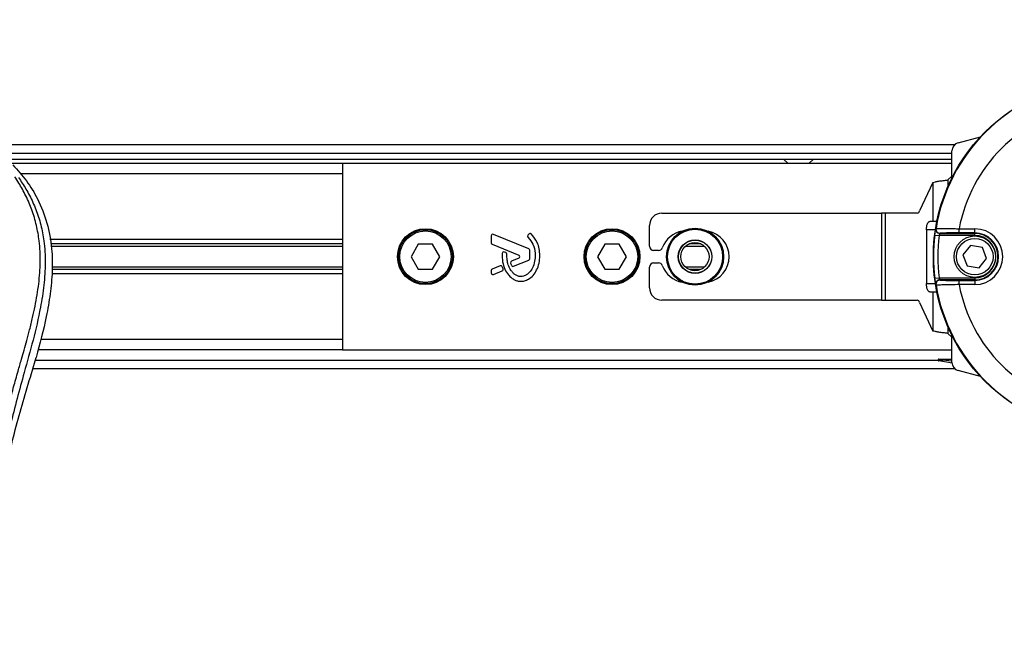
# Model space of a CAD drawing. Header units: millimetres. Extents: x 0 to 420, y 0 to 297.
# Tile 40 of 79: x 196 to 215, y 243 to 255. Entities that reach past the tile are written whole.
import ezdxf

# ---------------------------------------------------------------- set-up
doc = ezdxf.new("R2010")
doc.units = ezdxf.units.MM
doc.layers.add('QUOTE', color=174, linetype='Continuous')
doc.styles.add('SLDTEXTSTYLE3', font='TXT', dxfattribs={"width": 0.75})
doc.dimstyles.new('SLDDIMSTYLE0', dxfattribs={"dimtxt": 3, "dimasz": 3, "dimexe": 0, "dimexo": 0.0625, "dimgap": 0.75, "dimtad": 1, "dimlfac": 12.544143, "dimrnd": 1e-09, "dimzin": 12, "dimdsep": 46, "dimtxsty": 'SLDTEXTSTYLE3', "dimsah": 1, "dimcen": 0.09, "dimadec": 0, "dimazin": 3, "dimtfac": 1, "dimtdec": 3, "dimtofl": 0, "dimtmove": 0, "dimatfit": 3, "dimfxl": 0, "dimfrac": 2, "dimtolj": 1, "dimtzin": 12, "dimarcsym": 0})

# ---------------------------------------------------------------- blocks, each defined once
blk = doc.blocks.new('_D')
at = {"layer": 'QUOTE'}
for p, q in [((57.97, 252.326), (57.97, 261.036)), ((217.407, 252.326), (217.407, 261.036)), ((217.407, 259.036), (57.97, 259.036))]:
    blk.add_line(p, q, dxfattribs=at)
for points in [[(57.97, 259.036), (60.97, 258.536), (60.97, 259.536)], [(217.407, 259.036), (214.407, 259.536), (214.407, 258.536)]]:
    blk.add_solid(points, dxfattribs=at)
at = {"layer": 'QUOTE', "insert": (133.255, 262.903), "char_height": 3, "attachment_point": 1, "style": 'SLDTEXTSTYLE3'}
blk.add_mtext('2000', dxfattribs=at)

msp = doc.modelspace()

# ---------------------------------------------------------------- linework, layer by layer
at = {"color": 7, "linetype": 'Continuous', "lineweight": 25}
for p, q in [((214.49549, 252.51738), (214.9251, 252.63249)), ((214.42667, 252.47871), (57.96966, 252.47871)), ((214.37732, 251.8428), (214.37732, 252.36337)), ((60.16192, 252.31927), (214.37732, 252.31927)), ((60.2815, 252.19969), (214.37732, 252.19969)), ((211.13986, 252.19969), (211.22844, 252.11998)), ((211.62703, 252.11998), (211.71561, 252.19969)), ((202.6587, 252.11998), (72.71758, 252.11998)), ((202.6587, 252.11998), (202.6587, 248.53264)), ((214.37732, 252.11998), (202.6587, 252.11998)), ((202.6587, 251.92068), (196.47514, 251.92068)), ((214.37732, 251.87549), (214.2976, 251.80244)), ((214.2976, 251.80244), (214.2976, 251.67183)), ((214.0086, 251.7559), (213.75463, 251.20524)), ((214.0086, 251.7559), (214.0086, 251.00392)), ((208.79999, 251.16335), (213.02122, 251.16335)), ((213.02122, 251.16335), (213.02122, 249.48927)), ((213.09347, 251.16335), (213.02122, 251.16335)), ((213.09347, 251.16335), (213.09347, 249.48927)), ((213.70911, 251.16335), (213.09347, 251.16335)), ((208.56083, 250.52561), (208.56083, 250.9242)), ((213.88516, 250.84448), (213.88516, 249.80814)), ((214.05879, 250.84448), (213.88516, 250.84448)), ((214.0086, 251.00392), (213.95254, 251.00392)), ((214.08739, 251.00392), (214.0086, 251.00392)), ((214.51443, 250.78332), (214.51443, 250.86303)), ((214.51443, 250.86303), (214.81577, 250.86303)), ((214.81577, 250.78332), (214.81577, 250.86303)), ((202.6587, 250.65714), (197.03276, 250.65714)), ((205.5167, 250.72508), (205.5167, 250.59366)), ((206.23821, 250.47796), (205.56064, 250.7546)), ((206.23984, 250.75985), (206.22267, 250.73927)), ((214.04876, 250.7421), (214.12787, 250.7323)), ((214.81577, 250.7323), (214.12787, 250.7323)), ((214.14593, 250.77216), (214.81577, 250.77216)), ((214.81577, 250.78332), (214.51443, 250.78332)), ((214.81577, 250.77216), (214.81577, 250.78332)), ((214.81577, 250.7323), (214.81577, 250.77216)), ((202.6587, 250.57072), (197.04858, 250.57072)), ((202.6587, 250.52496), (197.05696, 250.52496)), ((204.11499, 250.56547), (203.97692, 250.32631)), ((204.39115, 250.56547), (204.11499, 250.56547)), ((204.52922, 250.32631), (204.39115, 250.56547)), ((205.53653, 250.56414), (206.04674, 250.35583)), ((207.70233, 250.56547), (207.56425, 250.32631)), ((207.97848, 250.56547), (207.70233, 250.56547)), ((208.11655, 250.32631), (207.97848, 250.56547)), ((209.61917, 250.52496), (209.25037, 250.52496)), ((209.55193, 250.57072), (209.31762, 250.57072)), ((214.73488, 250.54174), (214.58875, 250.36398)), ((214.9619, 250.50408), (214.73488, 250.54174)), ((215.04278, 250.28864), (214.9619, 250.50408)), ((203.97692, 250.32631), (204.11499, 250.08715)), ((204.39115, 250.08715), (204.52922, 250.32631)), ((205.79844, 250.40424), (205.77155, 250.41549)), ((206.04674, 250.29679), (205.90927, 250.24066)), ((206.25805, 250.29098), (206.25805, 250.44844)), ((207.56425, 250.32631), (207.70233, 250.08715)), ((207.97848, 250.08715), (208.11655, 250.32631)), ((208.73282, 250.44589), (208.64055, 250.44589)), ((214.58875, 250.36398), (214.66964, 250.14854)), ((214.89665, 250.11088), (215.04278, 250.28864)), ((202.6587, 250.12766), (197.07378, 250.12766)), ((202.6587, 250.08189), (197.07489, 250.08189)), ((204.11499, 250.08715), (204.39115, 250.08715)), ((205.68861, 250.15057), (205.53653, 250.08848)), ((205.74627, 250.09567), (205.72996, 250.13364)), ((205.94729, 250.14268), (206.23821, 250.26146)), ((207.70233, 250.08715), (207.97848, 250.08715)), ((208.56083, 249.72842), (208.56083, 250.12701)), ((208.64055, 250.20673), (208.73282, 250.20673)), ((209.61917, 250.12766), (209.25037, 250.12766)), ((209.55193, 250.08189), (209.31762, 250.08189)), ((214.66964, 250.14854), (214.89665, 250.11088)), ((202.6587, 249.99548), (197.0715, 249.99548)), ((205.5167, 250.05896), (205.5167, 250.01434)), ((205.56064, 249.98482), (205.72903, 250.05357)), ((214.04876, 249.91052), (214.12787, 249.92032)), ((214.12787, 249.92032), (214.81577, 249.92032)), ((214.81577, 249.92032), (214.81577, 249.88046)), ((213.88516, 249.80814), (214.05879, 249.80814)), ((214.81577, 249.88046), (214.14593, 249.88046)), ((214.51443, 249.78959), (214.51443, 249.8693)), ((214.51443, 249.8693), (214.81577, 249.8693)), ((214.81577, 249.78959), (214.51443, 249.78959)), ((214.81577, 249.88046), (214.81577, 249.8693)), ((214.81577, 249.8693), (214.81577, 249.78959)), ((213.95254, 249.6487), (214.0086, 249.6487)), ((214.0086, 249.6487), (214.0086, 248.89672)), ((214.0086, 249.6487), (214.08739, 249.6487)), ((213.02122, 249.48927), (208.79999, 249.48927)), ((213.02122, 249.48927), (213.09347, 249.48927)), ((213.09347, 249.48927), (213.70911, 249.48927)), ((213.75463, 249.44738), (214.0086, 248.89672)), ((214.2976, 248.98079), (214.2976, 248.85018)), ((214.2976, 248.85018), (214.37732, 248.77713)), ((214.37732, 248.28925), (214.37732, 248.80982)), ((202.6587, 248.73194), (196.86082, 248.73194)), ((196.73914, 248.27896), (196.77091, 248.38998)), ((202.6587, 248.53264), (196.80579, 248.53264)), ((202.6587, 248.53264), (214.37732, 248.53264)), ((196.7547, 248.33335), (214.11176, 248.33335)), ((214.37758, 248.28001), (214.12293, 248.32492)), ((214.1257, 248.35656), (214.37732, 248.35656)), ((214.37732, 248.3186), (214.1998, 248.33413)), ((196.70825, 248.17391), (214.42667, 248.17391)), ((214.9251, 248.02013), (214.49549, 248.13524))]:
    msp.add_line(p, q, dxfattribs=at)
at = {"color": 7, "linetype": 'Continuous', "lineweight": 25, "flags": 128}
for points in [[(213.88516, 250.84448), (213.88646, 250.87558), (213.89029, 250.90549), (213.89652, 250.93306), (213.9049, 250.95722), (213.91511, 250.97705), (213.92676, 250.99178), (213.9394, 251.00085), (213.95254, 251.00392)], [(214.06724, 250.86455), (214.06911, 250.8674), (214.07057, 250.86964)], [(213.95254, 249.6487), (213.9394, 249.65177), (213.92676, 249.66084), (213.91511, 249.67557), (213.9049, 249.6954), (213.89652, 249.71956), (213.89029, 249.74713), (213.88646, 249.77703), (213.88516, 249.80814)], [(214.07057, 249.78298), (214.0687, 249.78584), (214.06724, 249.78807)]]:
    msp.add_lwpolyline(points, dxfattribs=at)
at = {"color": 7, "linetype": 'Continuous', "lineweight": 25}
for centre, radius in [((217.40662, 250.32631), 3.38769), ((204.25307, 250.32631), 0.5381), ((204.25307, 250.32631), 0.51817), ((207.8404, 250.32631), 0.5381), ((207.8404, 250.32631), 0.51817), ((209.43774, 250.32631), 0.5492), ((209.43774, 250.32631), 0.54918), ((209.43774, 250.32631), 0.54479), ((209.43774, 250.32631), 0.52887), ((204.25307, 250.32631), 0.49425), ((207.8404, 250.32631), 0.49425), ((209.43774, 250.32631), 0.32305), ((214.81577, 250.32631), 0.3986), ((214.81577, 250.32631), 0.35077), ((209.43774, 250.32631), 0.31887), ((209.43477, 250.32631), 0.27104)]:
    msp.add_circle(centre, radius, dxfattribs=at)
for centre, radius, start, end in [((217.40662, 250.32631), 3.38, 99.250297, 170.749703), ((217.40662, 250.32631), 2.94157, 100.513123, 169.486877), ((214.53675, 252.36337), 0.15944, 105, 180), ((208.79999, 250.9242), 0.23916, 90, 180), ((213.6977, 251.22143), 0.05919, 281.113376, 344.125005), ((214.14593, 250.85188), 0.07971, 170.854629, 205.700522), ((214.14927, 250.85684), 0.07973, 170.765485, 269.989784), ((214.81577, 250.32631), 0.53672, 270, 90), ((205.54858, 250.72508), 0.03189, 67.790712, 180), ((206.24715, 250.71884), 0.03189, 140.16689, 228.977091), ((206.26432, 250.73943), 0.03189, 48.805903, 140.16689), ((209.27533, 250.32631), 0.49824, 99.605208, 159.828729), ((209.59421, 250.32631), 0.49824, 280.67913, 79.32087), ((217.40662, 250.32631), 3.38351, 172.941261, 187.058739), ((214.14595, 250.85189), 0.07973, 205.699884, 269.987532), ((217.40662, 250.32631), 3.30379, 172.941261, 187.058739), ((214.81577, 250.32631), 0.45701, 270, 90), ((214.81577, 250.32631), 0.44585, 270, 90), ((214.81577, 250.32631), 0.40599, 270, 90), ((205.54858, 250.59366), 0.03189, 180, 247.790711), ((206.22616, 250.44844), 0.03189, 0, 67.790712), ((208.64055, 250.52561), 0.07972, 180, 270), ((208.73282, 250.52561), 0.07972, 270, 339.828729), ((205.75924, 250.38608), 0.03189, 67.290493, 176.671349), ((205.78613, 250.37483), 0.03189, 0.034995, 67.290493), ((206.03468, 250.32631), 0.03189, 292.209261, 67.790711), ((206.22616, 250.29098), 0.03189, 292.209291, 0), ((205.54858, 250.05896), 0.03189, 112.209268, 180), ((205.70067, 250.12105), 0.03189, 23.245837, 112.209268), ((205.71697, 250.08309), 0.03189, 292.209257, 23.245837), ((205.92132, 250.21114), 0.03189, 112.209261, 196.934979), ((205.93524, 250.1722), 0.03189, 202.378703, 292.209291), ((208.64055, 250.12701), 0.07972, 90, 180), ((208.73282, 250.12701), 0.07972, 20.171271, 90), ((209.27533, 250.32631), 0.49824, 200.171271, 260.394792), ((205.54858, 250.01434), 0.03189, 180, 292.209257), ((208.79999, 249.72842), 0.23916, 180, 270), ((214.14593, 249.80074), 0.07971, 144.702509, 189.144529), ((214.14927, 249.79578), 0.07973, 90.010216, 189.234515), ((217.40662, 250.32631), 3.38, 189.250297, 260.749703), ((214.14595, 249.80073), 0.07973, 90.012696, 144.704211), ((217.40662, 250.32631), 2.94157, 190.513123, 259.486877), ((213.6977, 249.43119), 0.05919, 15.874995, 78.886624), ((214.12599, 248.34059), 0.01597, 91.024443, 258.975557), ((214.53675, 248.28925), 0.15944, 180, 255)]:
    msp.add_arc(centre, radius, start, end, dxfattribs=at)
for centre, major_axis, ratio, start_param, end_param in [((217.40662, 247.86989), (0, 4.75379), 0.86604739, 0.91276564, 0.91408404), ((217.40662, 252.78273), (0, 4.75379), 0.86604739, 2.22750861, 2.22882701), ((214.26127, 248.3167), (0.13565, -0.03985), 0.00479343, 3.10782516, 4.2435224)]:
    msp.add_ellipse(centre, major_axis=major_axis, ratio=ratio, start_param=start_param, end_param=end_param, dxfattribs=at)
for points, knots in [([(196.32039, 252.09414), (196.41051, 251.99302), (196.59067, 251.79087), (196.82051, 251.4162), (196.99056, 250.97629), (197.07565, 250.50235), (197.08383, 250.04331), (197.04331, 249.60791), (196.94621, 249.054), (196.83996, 248.65153), (196.77091, 248.38998)], [0, 0, 0, 0, 0.10316681, 0.20624133, 0.33338823, 0.46068199, 0.57142551, 0.68264429, 0.79376223, 1, 1, 1, 1]), ([(195.58447, 242.98692), (195.59022, 243.31115), (195.60173, 243.95952), (195.70203, 244.92745), (195.84044, 245.77867), (195.99657, 246.51602), (196.10964, 246.98099), (196.18888, 247.28514), (196.22602, 247.42468), (196.26257, 247.5592), (196.29893, 247.6908), (196.33705, 247.82708), (196.37845, 247.97362), (196.42883, 248.14981), (196.4824, 248.33681), (196.53777, 248.53202), (196.59135, 248.72091), (196.64647, 248.9296), (196.70027, 249.14987), (196.76407, 249.4446), (196.82304, 249.79926), (196.8545, 250.22111), (196.84, 250.54653), (196.80554, 250.7802), (196.7748, 250.92943), (196.73518, 251.0793), (196.68835, 251.22191), (196.63306, 251.36243), (196.57184, 251.49654), (196.50529, 251.62526), (196.43331, 251.74855), (196.38443, 251.82344), (196.35813, 251.86371)], [0, 0, 0, 0, 0.10501624, 0.21000012, 0.3148093, 0.38417565, 0.45402283, 0.46974914, 0.48595735, 0.50078255, 0.51489215, 0.53016847, 0.54660973, 0.56420695, 0.58951768, 0.60961461, 0.62993527, 0.65313231, 0.67956677, 0.7034488, 0.75098221, 0.79627837, 0.84125889, 0.85770847, 0.87473965, 0.89224616, 0.91011436, 0.92619338, 0.9450023, 0.96297697, 0.98008872, 1, 1, 1, 1]), ([(196.42908, 251.84756), (196.45291, 251.81284), (196.52505, 251.7077), (196.64393, 251.50676), (196.76781, 251.23697), (196.86294, 250.94239), (196.92853, 250.59852), (196.95094, 250.20729), (196.92252, 249.7782), (196.84465, 249.28107), (196.71236, 248.72069), (196.50213, 247.97231), (196.26727, 247.09519), (196.04097, 246.08209), (195.87059, 245.05883), (195.76189, 244.02743), (195.7495, 243.33721), (195.7433, 242.99221)], [0, 0, 0, 0, 0.01713512, 0.05188236, 0.08679215, 0.12162042, 0.15673365, 0.20339108, 0.2503509, 0.29727352, 0.3674188, 0.43767936, 0.55024637, 0.66284852, 0.77534741, 0.88770778, 1, 1, 1, 1]), ([(214.04876, 250.7421), (214.05054, 250.75597), (214.05409, 250.78364), (214.05957, 250.82051), (214.06408, 250.84827), (214.06662, 250.86231), (214.06707, 250.86395), (214.06724, 250.86455)], [0, 0, 0, 0, 0.22191221, 0.44275024, 0.6617521, 0.8773894, 1, 1, 1, 1]), ([(214.07437, 250.81745), (214.07258, 250.82139), (214.06894, 250.82938), (214.06675, 250.841), (214.06619, 250.84971), (214.06629, 250.85284), (214.06631, 250.85344)], [0, 0, 0, 0, 0.337786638, 0.686159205, 0.939997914, 1, 1, 1, 1]), ([(214.07057, 250.86964), (214.07593, 250.87022), (214.08665, 250.87138), (214.16297, 250.87126), (214.27457, 250.86958), (214.39878, 250.86665), (214.48136, 250.86407), (214.51443, 250.86303)], [0, 0, 0, 0, 0.21287359, 0.42546251, 0.63920635, 0.85549824, 1, 1, 1, 1]), ([(206.22622, 250.69479), (206.26135, 250.65324), (206.33434, 250.56692), (206.36575, 250.41171), (206.36238, 250.26747), (206.3325, 250.14476), (206.27407, 250.04273), (206.2064, 249.98061), (206.14302, 249.95054), (206.09759, 249.94234), (206.06328, 249.94468), (206.02668, 249.95305), (205.98368, 249.97313), (205.93803, 250.01085), (205.90115, 250.05691), (205.8672, 250.11064), (205.83962, 250.17957), (205.82093, 250.26886), (205.81906, 250.33718), (205.81802, 250.37485)], [0, 0, 0, 0, 0.10898458, 0.22643075, 0.31013217, 0.40192043, 0.47943801, 0.54569368, 0.58480239, 0.62057823, 0.6379505, 0.65431901, 0.69660163, 0.73281682, 0.77364168, 0.81591419, 0.86145512, 0.92360935, 1, 1, 1, 1]), ([(206.45381, 250.35082), (206.45123, 250.39254), (206.44599, 250.47724), (206.40207, 250.62614), (206.32957, 250.71139), (206.28533, 250.76342)], [0, 0, 0, 0, 0.2744297, 0.55715603, 1, 1, 1, 1]), ([(214.14593, 250.77216), (214.14577, 250.77196), (214.14532, 250.77142), (214.1428, 250.76679), (214.1384, 250.75776), (214.13309, 250.74585), (214.12961, 250.73682), (214.12787, 250.7323)], [0, 0, 0, 0, 0.11947659, 0.33202034, 0.55185939, 0.77576469, 1, 1, 1, 1]), ([(214.51443, 250.78332), (214.48721, 250.78329), (214.41929, 250.78322), (214.31715, 250.78246), (214.22534, 250.78106), (214.16253, 250.77921), (214.15368, 250.77781), (214.14925, 250.77712)], [0, 0, 0, 0, 0.14488136, 0.36155244, 0.57533965, 0.78764269, 1, 1, 1, 1]), ([(205.72741, 250.38793), (205.72782, 250.33301), (205.7286, 250.2294), (205.7736, 250.08901), (205.8357, 249.98525), (205.90325, 249.92008), (205.96356, 249.88101), (206.01329, 249.86173), (206.05373, 249.85381), (206.09963, 249.85067), (206.16261, 249.85943), (206.24643, 249.89607), (206.32882, 249.96632), (206.39802, 250.07215), (206.44507, 250.20363), (206.4508, 250.30015), (206.45381, 250.35082)], [0, 0, 0, 0, 0.11735319, 0.22141323, 0.31240811, 0.3742876, 0.42130986, 0.46598312, 0.48783682, 0.50961399, 0.56460822, 0.62241534, 0.7039898, 0.79319256, 0.89144332, 1, 1, 1, 1]), ([(205.89081, 250.20185), (205.89333, 250.19398), (205.89783, 250.17988), (205.90333, 250.16614), (205.90575, 250.16006)], [0, 0, 0, 0, 0.558138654, 1, 1, 1, 1]), ([(214.06724, 249.78807), (214.06686, 249.78965), (214.06611, 249.79282), (214.06241, 249.8143), (214.05753, 249.84548), (214.05269, 249.87951), (214.04985, 249.90187), (214.04876, 249.91052)], [0, 0, 0, 0, 0.21190404, 0.42486415, 0.64104474, 0.86118213, 1, 1, 1, 1]), ([(214.12787, 249.92032), (214.12894, 249.9175), (214.13172, 249.91019), (214.13643, 249.89918), (214.14117, 249.88908), (214.14481, 249.88204), (214.14556, 249.88099), (214.14593, 249.88046)], [0, 0, 0, 0, 0.14001619, 0.36327889, 0.58147636, 0.79302006, 1, 1, 1, 1]), ([(214.51443, 249.78959), (214.46396, 249.78805), (214.36295, 249.78496), (214.22861, 249.78221), (214.12831, 249.78113), (214.07808, 249.78161), (214.07259, 249.78261), (214.07057, 249.78298)], [0, 0, 0, 0, 0.21982892, 0.43999401, 0.65884934, 0.87496666, 1, 1, 1, 1]), ([(214.14925, 249.8755), (214.15092, 249.87509), (214.15546, 249.87398), (214.19683, 249.87224), (214.27935, 249.87062), (214.38984, 249.86951), (214.4729, 249.86937), (214.51443, 249.8693)], [0, 0, 0, 0, 0.124712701, 0.340426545, 0.559188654, 0.779623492, 1, 1, 1, 1]), ([(196.14814, 246.11599), (196.23607, 246.47884), (196.41209, 247.20512), (196.63006, 247.92082), (196.73914, 248.27896)], [0, 0, 0, 0, 0.499596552, 1, 1, 1, 1]), ([(214.1998, 248.33413), (214.18923, 248.33488), (214.16799, 248.33638), (214.14341, 248.33412), (214.12953, 248.33016), (214.12418, 248.32802), (214.12137, 248.32644), (214.12072, 248.3256), (214.12135, 248.3252), (214.1223, 248.32502), (214.12286, 248.32493), (214.12293, 248.32492)], [0, 0, 0, 0, 0.323343, 0.64997238, 0.7362313, 0.82297245, 0.88800526, 0.9381719, 0.97267281, 0.99633828, 1, 1, 1, 1])]:
    msp.add_open_spline(points, degree=3, knots=knots, dxfattribs=at)
for points in [[(214.0086, 251.7559), (214.02359, 251.75978), (214.05358, 251.76753), (214.12423, 251.77917), (214.20709, 251.7908), (214.26743, 251.79856), (214.2976, 251.80244)], [(214.2976, 248.85018), (214.26743, 248.85406), (214.20709, 248.86182), (214.12423, 248.87345), (214.05358, 248.88509), (214.02359, 248.89284), (214.0086, 248.89672)]]:
    msp.add_open_spline(points, degree=3, dxfattribs=at)

# ---------------------------------------------------------------- dimensions: what is measured, and where the dimension line sits
at = {"layer": 'QUOTE'}
dim = msp.add_linear_dim(base=(57.96966, 259.0362), p1=(217.40662, 250.32631), p2=(57.96966, 250.32631), dimstyle='SLDDIMSTYLE0', dxfattribs=at)
dim.commit()
dim.dimension.update_dxf_attribs({"geometry": '_D', "text_midpoint": (137.68814, 259.0362), "dimtype": 160})

doc.saveas('drawing.dxf')
